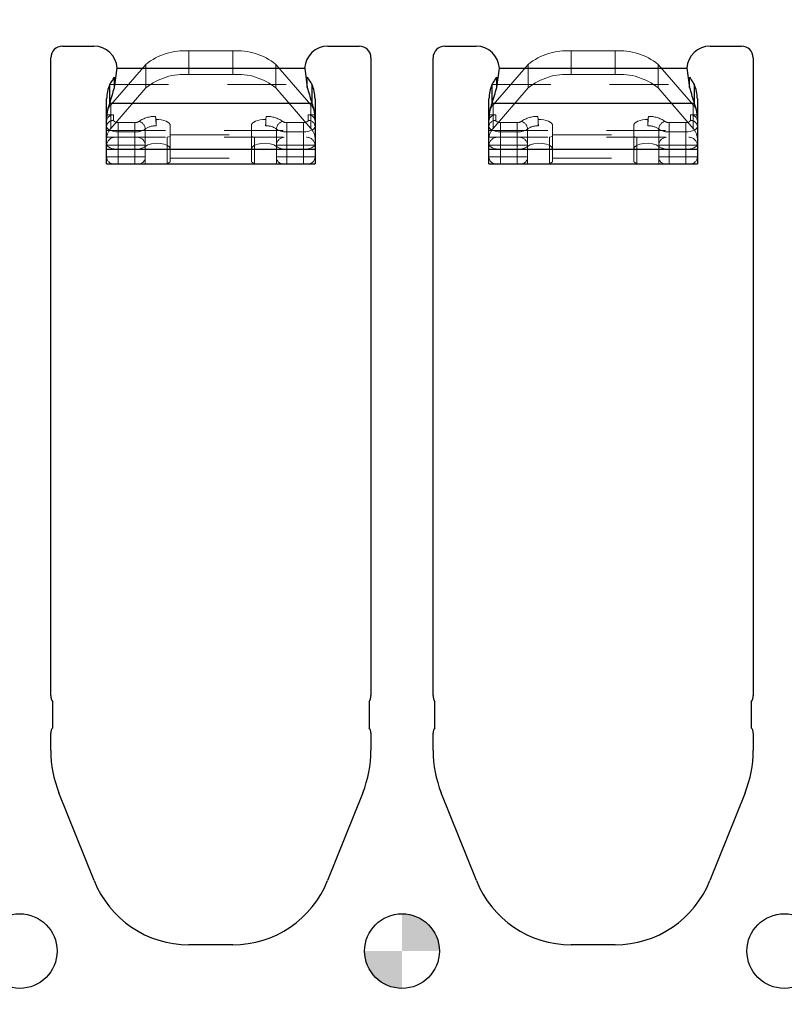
# Model space of a CAD drawing. Header units: inches. Extents: x -57.7 to -21.7, y -3.8 to 19.3.
# Tile 18 of 70: x -49.6 to -48.3, y 11.8 to 13.5. Entities that reach past the tile are written whole.
import ezdxf

# ---------------------------------------------------------------- set-up
doc = ezdxf.new("R2010")
doc.units = ezdxf.units.IN
doc.header["$LTSCALE"] = 0.5
doc.header["$MEASUREMENT"] = 0
doc.linetypes.add('HIDDEN', pattern=[0.225, 0.15, -0.075])
doc.layers.add('APP-M-S', color=30, linetype='Continuous')
doc.layers.add('PUN-M-S2', color=1, linetype='Continuous')

msp = doc.modelspace()

# ---------------------------------------------------------------- hatches: boundary and pattern name
at = {"layer": 'APP-M-S'}
h = msp.add_hatch(color=256, dxfattribs=at)
h.paths.add_polyline_path([(-48.86828, 11.86856, 0.4142136), (-48.93178, 11.93206), (-48.93178, 11.86856)])
h.paths.add_polyline_path([(-48.93178, 11.80506), (-48.93178, 11.86856), (-48.99528, 11.86856, 0.4142136)])
at = {"layer": 'PUN-M-S2'}
h = msp.add_hatch(dxfattribs=at)
h.set_pattern_fill('ANSI31', color=256, scale=0.25, style=0)
h.paths.add_polyline_path([(-39.24528, 15.11856, 1), (-39.11828, 15.11856, 1)])
h.paths.add_polyline_path([(-39.95822, 14.99859, 0.3066784), (-40.11954, 15.1078), (-40.19402, 15.1078, 0.3066784), (-40.35533, 14.99859), (-40.41511, 14.84915, 0.0954146), (-40.42894, 14.77731), (-40.42894, 14.7478, 0.4142136), (-40.41394, 14.7328), (-40.34894, 14.7328, 0.4142136), (-40.33394, 14.7478), (-40.33394, 14.77731, -0.0954146), (-40.3269, 14.81387), (-40.26713, 14.96331, -0.3066784), (-40.19402, 15.0128), (-40.11954, 15.0128, -0.3066784), (-40.04643, 14.96331), (-39.98665, 14.81387, -0.0954146), (-39.97961, 14.77731), (-39.97961, 14.7478, 0.4142136), (-39.96461, 14.7328), (-39.89961, 14.7328, 0.4142136), (-39.88461, 14.7478), (-39.88461, 14.77731, 0.0954146), (-39.89845, 14.84915)])
h.paths.add_polyline_path([(-39.24528, 11.86856, 1), (-39.11828, 11.86856, 1)])
h.paths.add_polyline_path([(-40.11954, 11.87932, 0.3066784), (-39.95822, 11.98853), (-39.89845, 12.13797, 0.0954146), (-39.88461, 12.20981), (-39.88461, 12.23932, 0.4142136), (-39.89961, 12.25432), (-39.96461, 12.25432, 0.4142136), (-39.97961, 12.23932), (-39.97961, 12.20981, -0.0954146), (-39.98665, 12.17326), (-40.04643, 12.02382, -0.3066784), (-40.11954, 11.97432), (-40.19402, 11.97432, -0.3066784), (-40.26713, 12.02382), (-40.3269, 12.17326, -0.0954146), (-40.33394, 12.20981), (-40.33394, 12.23932, 0.4142136), (-40.34894, 12.25432), (-40.41394, 12.25432, 0.4142136), (-40.42894, 12.23932), (-40.42894, 12.20981, 0.0954146), (-40.41511, 12.13797), (-40.35533, 11.98853, 0.3066784), (-40.19402, 11.87932)])
h.paths.add_polyline_path([(-41.18461, 12.30347), (-41.18461, 13.38847, 0.4142136), (-41.20461, 13.40847), (-41.25796, 13.40847, 0.3988719), (-41.29727, 13.37117), (-41.2929, 13.34945), (-41.28486, 13.32839, -0.074975), (-41.27961, 13.29356), (-41.27961, 12.29847, 0.4142136), (-41.26461, 12.28347), (-41.20461, 12.28347, 0.4142136)])
h.paths.add_polyline_path([(-41.63394, 12.29847), (-41.63394, 13.29356, -0.074975), (-41.62869, 13.32839), (-41.62066, 13.34945), (-41.61628, 13.37117, 0.3988719), (-41.6556, 13.40847), (-41.70894, 13.40847, 0.4142136), (-41.72894, 13.38847), (-41.72894, 12.30347, 0.4142136), (-41.70894, 12.28347), (-41.64894, 12.28347, 0.4142136)])
h.paths.add_polyline_path([(-41.83461, 13.59866), (-41.83461, 14.68366, 0.4142136), (-41.85461, 14.70366), (-41.91461, 14.70366, 0.4142136), (-41.92961, 14.68866), (-41.92961, 13.69356, -0.074975), (-41.93486, 13.65873), (-41.9429, 13.63767), (-41.94727, 13.61596, 0.3988719), (-41.90796, 13.57866), (-41.85461, 13.57866, 0.4142136)])
h.paths.add_polyline_path([(-42.82568, 12.24991), (-42.82568, 12.29448, 0.7832708), (-42.86835, 12.30501, -0.2786513), (-42.88578, 12.29448), (-42.91426, 12.29448, -0.3888787), (-42.93387, 12.31245), (-42.93394, 12.31331), (-42.93777, 12.35707, 0.3888787), (-42.94773, 12.3662), (-43.00568, 12.3662, 0.4142136), (-43.02568, 12.3462), (-43.02568, 12.29251), (-43.02568, 12.24867), (-43.02568, 12.1982, 0.4142136), (-43.00568, 12.1782), (-42.94773, 12.1782, 0.3888787), (-42.93777, 12.18733), (-42.93394, 12.23108), (-42.93387, 12.23194, -0.3888787), (-42.91426, 12.24991), (-42.88578, 12.24991, -0.2786513), (-42.86835, 12.23938, 0.7832708)])
h.paths.add_polyline_path([(-43.13788, 12.24867), (-43.13788, 12.29251), (-43.13788, 12.3462, 0.4142136), (-43.15788, 12.3662), (-43.21582, 12.3662, 0.3888787), (-43.22578, 12.35707), (-43.22961, 12.31331), (-43.22969, 12.31245, -0.3888787), (-43.2493, 12.29448), (-43.27778, 12.29448, -0.2786513), (-43.2952, 12.30501, 0.7832708), (-43.33788, 12.29448), (-43.33788, 12.24991, 0.7832708), (-43.2952, 12.23938, -0.2786513), (-43.27778, 12.24991), (-43.2493, 12.24991, -0.3888787), (-43.22969, 12.23194), (-43.22961, 12.23108), (-43.22578, 12.18733, 0.3888787), (-43.21582, 12.1782), (-43.15788, 12.1782, 0.4142136), (-43.13788, 12.1982)])
h.paths.add_polyline_path([(-43.13788, 14.69461), (-43.13788, 14.73846), (-43.13788, 14.78893, 0.4142136), (-43.15788, 14.80893), (-43.21582, 14.80893, 0.3888787), (-43.22578, 14.7998), (-43.22961, 14.75604), (-43.22969, 14.75518, -0.3888787), (-43.2493, 14.73721), (-43.27778, 14.73721, -0.2786513), (-43.2952, 14.74774, 0.7832708), (-43.33788, 14.73721), (-43.33788, 14.69264, 0.7832708), (-43.2952, 14.68211, -0.2786513), (-43.27778, 14.69264), (-43.2493, 14.69264, -0.3888787), (-43.22969, 14.67467), (-43.22961, 14.67381), (-43.22578, 14.63006, 0.3888787), (-43.21582, 14.62093), (-43.15788, 14.62093, 0.4142136), (-43.13788, 14.64093)])
h.paths.add_polyline_path([(-42.82568, 14.69264), (-42.82568, 14.73721, 0.7832708), (-42.86835, 14.74774, -0.2786513), (-42.88578, 14.73721), (-42.91426, 14.73721, -0.3888787), (-42.93387, 14.75518), (-42.93394, 14.75604), (-42.93777, 14.7998, 0.3888787), (-42.94773, 14.80893), (-43.00568, 14.80893, 0.4142136), (-43.02568, 14.78893), (-43.02568, 14.73846), (-43.02568, 14.69461), (-43.02568, 14.64093, 0.4142136), (-43.00568, 14.62093), (-42.94773, 14.62093, 0.3888787), (-42.93777, 14.63006), (-42.93394, 14.67381), (-42.93387, 14.67467, -0.3888787), (-42.91426, 14.69264), (-42.88578, 14.69264, -0.2786513), (-42.86835, 14.68211, 0.7832708)])
h.paths.add_polyline_path([(-51.69199, 13.3889), (-51.69199, 13.59823, -0.1191534), (-51.69727, 13.61596), (-51.74103, 13.61596), (-51.74643, 13.60972, -0.1934262), (-51.81954, 13.58687), (-51.89402, 13.58687, -0.1934262), (-51.96713, 13.60972), (-51.97253, 13.61596), (-52.01628, 13.61596, -0.1191534), (-52.02157, 13.59823), (-52.02157, 13.3889, -0.1191534), (-52.01628, 13.37117), (-51.97253, 13.37117), (-51.96713, 13.3774, -0.1934262), (-51.89402, 13.40026), (-51.81954, 13.40026, -0.1934262), (-51.74643, 13.3774), (-51.74103, 13.37117), (-51.69727, 13.37117, -0.1191534)])
h.paths.add_polyline_path([(-42.28394, 13.69356), (-42.28394, 14.68866, 0.4142136), (-42.29894, 14.70366), (-42.35894, 14.70366, 0.4142136), (-42.37894, 14.68366), (-42.37894, 13.59866, 0.4142136), (-42.35894, 13.57866), (-42.3056, 13.57866, 0.3988719), (-42.26628, 13.61596), (-42.27066, 13.63767), (-42.27869, 13.65873, -0.074975)])
h.paths.add_polyline_path([(-53.23178, 15.30606), (-53.23178, 15.49356), (-53.98178, 15.49356), (-53.98178, 11.49356), (-53.23178, 11.49356), (-53.23178, 11.68106), (-53.88178, 11.68106), (-53.88178, 11.88347, 0.0548242), (-53.84402, 11.87932), (-53.76954, 11.87932, 0.3066784), (-53.60822, 11.98853), (-53.54845, 12.13797, 0.0954146), (-53.53461, 12.20981), (-53.53461, 12.23932, 0.1697745), (-53.53788, 12.24867), (-53.53788, 12.29251, 0.1459542), (-53.53461, 12.30347), (-53.53461, 13.38847, 0.4142136), (-53.55461, 13.40847), (-53.60796, 13.40847, 0.2152504), (-53.63749, 13.39514), (-53.63749, 13.59199, 0.2152504), (-53.60796, 13.57866), (-53.55461, 13.57866, 0.4142136), (-53.53461, 13.59866), (-53.53461, 14.68366, 0.1459542), (-53.53788, 14.69461), (-53.53788, 14.73846, 0.1697745), (-53.53461, 14.7478), (-53.53461, 14.77731, 0.0954146), (-53.54845, 14.84915), (-53.60822, 14.99859, 0.3066784), (-53.76954, 15.1078), (-53.84402, 15.1078, 0.0548242), (-53.88178, 15.10365), (-53.88178, 15.30606)])
h.paths.add_polyline_path([(-51.81954, 13.58687, 0.1934262), (-51.74643, 13.60972), (-51.74643, 13.61596), (-51.81954, 13.61596)], flags=16)
h.paths.add_polyline_path([(-51.81954, 13.58687), (-51.81954, 13.61596), (-51.89402, 13.61596), (-51.89402, 13.58687)], flags=16)
h.paths.add_polyline_path([(-51.89402, 13.58687), (-51.89402, 13.61596), (-51.96713, 13.61596), (-51.96713, 13.60972, 0.1934262)], flags=16)
h.paths.add_polyline_path([(-51.89402, 13.37117), (-51.89402, 13.40026, 0.1934262), (-51.96713, 13.3774), (-51.96713, 13.37117)], flags=16)
h.paths.add_polyline_path([(-51.81954, 13.37117), (-51.81954, 13.40026), (-51.89402, 13.40026), (-51.89402, 13.37117)], flags=16)
h.paths.add_polyline_path([(-51.74643, 13.3774, 0.1934262), (-51.81954, 13.40026), (-51.81954, 13.37117), (-51.74643, 13.37117)], flags=16)
h.paths.add_polyline_path([(-53.54528, 15.11856, -1), (-53.41828, 15.11856, -1)], flags=0)
h.paths.add_polyline_path([(-53.54528, 11.86856, -1), (-53.41828, 11.86856, -1)], flags=0)
h.paths.add_polyline_path([(-53.23178, 12.53162), (-53.23178, 15.10365, 0.2476897), (-53.35533, 14.99859), (-53.41511, 14.84915, 0.0954146), (-53.42894, 14.77731), (-53.42894, 14.7478, 0.1697745), (-53.42568, 14.73846), (-53.42568, 14.69461, 0.1459542), (-53.42894, 14.68366), (-53.42894, 13.59866, 0.4142136), (-53.40894, 13.57866), (-53.3556, 13.57866, 0.2152504), (-53.32607, 13.59199), (-53.32607, 13.39514, 0.2152504), (-53.3556, 13.40847), (-53.40894, 13.40847, 0.4142136), (-53.42894, 13.38847), (-53.42894, 12.30347, 0.1459542), (-53.42568, 12.29251), (-53.42568, 12.24867, 0.1697745), (-53.42894, 12.23932), (-53.42894, 12.20981, 0.0954146), (-53.41511, 12.13797), (-53.35533, 11.98853, 0.2476897), (-53.23178, 11.88347)], flags=0)
h.paths.add_polyline_path([(-53.54528, 15.11856, 1), (-53.41828, 15.11856, 1)], flags=0)
h.paths.add_polyline_path([(-53.41828, 11.86856, 1), (-53.54528, 11.86856, 1)], flags=0)
h.paths.add_polyline_path([(-53.23178, 15.10365), (-53.23178, 15.30606), (-53.88178, 15.30606), (-53.88178, 15.10365, -0.0548242), (-53.84402, 15.1078), (-53.76954, 15.1078, -0.3066784), (-53.60822, 14.99859), (-53.54845, 14.84915, -0.0954146), (-53.53461, 14.77731), (-53.53461, 14.7478, -0.1697745), (-53.53788, 14.73846), (-53.53788, 14.69461, -0.1459542), (-53.53461, 14.68366), (-53.53461, 13.59866, -0.4142136), (-53.55461, 13.57866), (-53.60796, 13.57866, -0.2152504), (-53.63749, 13.59199), (-53.63749, 13.39514, -0.2152504), (-53.60796, 13.40847), (-53.55461, 13.40847, -0.4142136), (-53.53461, 13.38847), (-53.53461, 12.30347, -0.1459542), (-53.53788, 12.29251), (-53.53788, 12.24867, -0.1697745), (-53.53461, 12.23932), (-53.53461, 12.20981, -0.0954146), (-53.54845, 12.13797), (-53.60822, 11.98853, -0.3066784), (-53.76954, 11.87932), (-53.84402, 11.87932, -0.0548242), (-53.88178, 11.88347), (-53.88178, 11.68106), (-53.23178, 11.68106), (-53.23178, 11.88347, -0.2476897), (-53.35533, 11.98853), (-53.41511, 12.13797, -0.0954146), (-53.42894, 12.20981), (-53.42894, 12.23932, -0.1697745), (-53.42568, 12.24867), (-53.42568, 12.29251, -0.1459542), (-53.42894, 12.30347), (-53.42894, 13.38847, -0.4142136), (-53.40894, 13.40847), (-53.3556, 13.40847, -0.2152504), (-53.32607, 13.39514), (-53.32607, 13.59199, -0.2152504), (-53.3556, 13.57866), (-53.40894, 13.57866, -0.4142136), (-53.42894, 13.59866), (-53.42894, 14.68366, -0.1459542), (-53.42568, 14.69461), (-53.42568, 14.73846, -0.1697745), (-53.42894, 14.7478), (-53.42894, 14.77731, -0.0954146), (-53.41511, 14.84915), (-53.35533, 14.99859, -0.2476897)], flags=16)

# ---------------------------------------------------------------- linework, layer by layer
at = {"layer": 'APP-M-S', "linetype": 'Continuous', "lineweight": 25}
for p, q in [((-49.50894, 13.40847), (-49.4556, 13.40847)), ((-49.05796, 13.40847), (-49.00461, 13.40847)), ((-48.85894, 13.40847), (-48.8056, 13.40847)), ((-48.40796, 13.40847), (-48.35461, 13.40847)), ((-49.52894, 12.30347), (-49.52894, 13.38847)), ((-48.98461, 13.38847), (-48.98461, 12.30347)), ((-48.87894, 12.30347), (-48.87894, 13.38847)), ((-48.33461, 13.38847), (-48.33461, 12.30347)), ((-49.42066, 13.3383), (-49.41628, 13.37117)), ((-49.41628, 13.37117), (-49.09727, 13.37117)), ((-49.09727, 13.37117), (-49.0929, 13.3383)), ((-48.77066, 13.3383), (-48.76628, 13.37117)), ((-48.76628, 13.37117), (-48.44727, 13.37117)), ((-48.44727, 13.37117), (-48.4429, 13.3383)), ((-49.42066, 13.3383), (-49.42066, 13.35588)), ((-49.0929, 13.3383), (-49.0929, 13.35588)), ((-48.77066, 13.3383), (-48.77066, 13.35588)), ((-48.4429, 13.3383), (-48.4429, 13.35588)), ((-49.42869, 13.31131), (-49.42869, 13.34333)), ((-49.08486, 13.34333), (-49.08486, 13.31131)), ((-48.77869, 13.31131), (-48.77869, 13.34333)), ((-48.43486, 13.34333), (-48.43486, 13.31131)), ((-49.43394, 13.20805), (-49.43394, 13.3187)), ((-49.42869, 13.31131), (-49.08486, 13.31131)), ((-49.07961, 13.3187), (-49.07961, 13.20805)), ((-48.78394, 13.20805), (-48.78394, 13.3187)), ((-48.77869, 13.31131), (-48.43486, 13.31131)), ((-48.42961, 13.3187), (-48.42961, 13.20805)), ((-49.43394, 13.23284), (-49.07961, 13.23284)), ((-48.78394, 13.23284), (-48.42961, 13.23284)), ((-49.43394, 13.20805), (-49.07961, 13.20805)), ((-48.78394, 13.20805), (-48.42961, 13.20805)), ((-49.52568, 12.24867), (-49.52568, 12.29251)), ((-48.98788, 12.29251), (-48.98788, 12.24867)), ((-48.87568, 12.24867), (-48.87568, 12.29251)), ((-48.33788, 12.29251), (-48.33788, 12.24867)), ((-49.52894, 12.20981), (-49.52894, 12.23932)), ((-48.98461, 12.23932), (-48.98461, 12.20981)), ((-48.87894, 12.20981), (-48.87894, 12.23932)), ((-48.33461, 12.23932), (-48.33461, 12.20981)), ((-49.45533, 11.98853), (-49.51511, 12.13797)), ((-48.99845, 12.13797), (-49.05822, 11.98853)), ((-48.80533, 11.98853), (-48.86511, 12.13797)), ((-48.34845, 12.13797), (-48.40822, 11.98853)), ((-49.21954, 11.87932), (-49.29402, 11.87932)), ((-48.56954, 11.87932), (-48.64402, 11.87932))]:
    msp.add_line(p, q, dxfattribs=at)
at = {"layer": 'APP-M-S', "linetype": 'HIDDEN', "lineweight": 18}
for p, q in [((-49.21954, 13.40026), (-49.29402, 13.40026)), ((-49.29402, 13.40026), (-49.29402, 13.3601)), ((-49.21954, 13.40026), (-49.21954, 13.3601)), ((-48.56954, 13.40026), (-48.64402, 13.40026)), ((-48.64402, 13.40026), (-48.64402, 13.3601)), ((-48.56954, 13.40026), (-48.56954, 13.3601)), ((-49.36713, 13.3774), (-49.4269, 13.3084)), ((-49.41628, 13.37117), (-49.09727, 13.37117)), ((-49.36713, 13.3774), (-49.36713, 13.33724)), ((-49.08665, 13.3084), (-49.14643, 13.3774)), ((-49.14643, 13.3774), (-49.14643, 13.33724)), ((-48.71713, 13.3774), (-48.7769, 13.3084)), ((-48.76628, 13.37117), (-48.44727, 13.37117)), ((-48.71713, 13.3774), (-48.71713, 13.33724)), ((-48.43665, 13.3084), (-48.49643, 13.3774)), ((-48.49643, 13.3774), (-48.49643, 13.33724)), ((-49.21954, 13.3601), (-49.29402, 13.3601)), ((-48.56954, 13.3601), (-48.64402, 13.3601)), ((-49.42869, 13.34333), (-49.08486, 13.34333)), ((-49.36713, 13.33724), (-49.4269, 13.26824)), ((-49.08665, 13.26824), (-49.14643, 13.33724)), ((-48.77869, 13.34333), (-48.43486, 13.34333)), ((-48.71713, 13.33724), (-48.7769, 13.26824)), ((-48.43665, 13.26824), (-48.49643, 13.33724)), ((-49.4269, 13.3084), (-49.4269, 13.26824)), ((-49.08665, 13.3084), (-49.08665, 13.26824)), ((-48.7769, 13.3084), (-48.7769, 13.26824)), ((-48.43665, 13.3084), (-48.43665, 13.26824)), ((-49.43394, 13.29152), (-49.42213, 13.29152)), ((-49.42213, 13.29152), (-49.42213, 13.28209)), ((-49.34998, 13.28343), (-49.35085, 13.28887)), ((-49.16271, 13.28887), (-49.16358, 13.28343)), ((-49.09142, 13.29152), (-49.07961, 13.29152)), ((-49.09142, 13.29152), (-49.09142, 13.28209)), ((-48.78394, 13.29152), (-48.77213, 13.29152)), ((-48.77213, 13.29152), (-48.77213, 13.28209)), ((-48.69998, 13.28343), (-48.70085, 13.28887)), ((-48.51271, 13.28887), (-48.51358, 13.28343)), ((-48.44142, 13.29152), (-48.42961, 13.29152)), ((-48.44142, 13.29152), (-48.44142, 13.28209)), ((-49.41426, 13.20805), (-49.41426, 13.27846)), ((-49.41426, 13.27846), (-49.38578, 13.27846)), ((-49.38578, 13.20805), (-49.38578, 13.27846)), ((-49.34998, 13.27295), (-49.34998, 13.28343)), ((-49.32568, 13.21151), (-49.32568, 13.273)), ((-49.18788, 13.21151), (-49.18788, 13.273)), ((-49.16358, 13.28343), (-49.16358, 13.27295)), ((-49.12778, 13.27846), (-49.12778, 13.20805)), ((-49.0993, 13.27846), (-49.12778, 13.27846)), ((-49.0993, 13.27846), (-49.0993, 13.20805)), ((-48.76426, 13.20805), (-48.76426, 13.27846)), ((-48.76426, 13.27846), (-48.73578, 13.27846)), ((-48.73578, 13.20805), (-48.73578, 13.27846)), ((-48.69998, 13.27295), (-48.69998, 13.28343)), ((-48.67568, 13.21151), (-48.67568, 13.273)), ((-48.53788, 13.21151), (-48.53788, 13.273)), ((-48.51358, 13.28343), (-48.51358, 13.27295)), ((-48.47778, 13.27846), (-48.47778, 13.20805)), ((-48.4493, 13.27846), (-48.47778, 13.27846)), ((-48.4493, 13.27846), (-48.4493, 13.20805)), ((-49.43394, 13.26486), (-49.07961, 13.26486)), ((-49.43394, 13.25333), (-49.07961, 13.25333)), ((-49.41426, 13.26253), (-49.38578, 13.26253)), ((-49.36835, 13.26739), (-49.36835, 13.20805)), ((-49.32568, 13.25494), (-49.33097, 13.25333)), ((-49.33097, 13.25333), (-49.33097, 13.20805)), ((-49.32568, 13.25777), (-49.18788, 13.25777)), ((-49.18259, 13.25333), (-49.18788, 13.25494)), ((-49.18259, 13.20805), (-49.18259, 13.25333)), ((-49.1452, 13.20805), (-49.1452, 13.26739)), ((-49.0993, 13.26253), (-49.12778, 13.26253)), ((-48.78394, 13.26486), (-48.42961, 13.26486)), ((-48.78394, 13.25333), (-48.42961, 13.25333)), ((-48.76426, 13.26253), (-48.73578, 13.26253)), ((-48.71835, 13.26739), (-48.71835, 13.20805)), ((-48.67568, 13.25494), (-48.68097, 13.25333)), ((-48.68097, 13.25333), (-48.68097, 13.20805)), ((-48.67568, 13.25777), (-48.53788, 13.25777)), ((-48.53259, 13.25333), (-48.53788, 13.25494)), ((-48.53259, 13.20805), (-48.53259, 13.25333)), ((-48.4952, 13.20805), (-48.4952, 13.26739)), ((-48.4493, 13.26253), (-48.47778, 13.26253)), ((-49.36835, 13.23977), (-49.43394, 13.23977)), ((-49.1452, 13.23977), (-49.07961, 13.23977)), ((-48.71835, 13.23977), (-48.78394, 13.23977)), ((-48.4952, 13.23977), (-48.42961, 13.23977)), ((-49.36835, 13.21986), (-49.43394, 13.21986)), ((-49.41426, 13.23284), (-49.38578, 13.23284)), ((-49.1452, 13.21986), (-49.07961, 13.21986)), ((-49.12778, 13.23284), (-49.0993, 13.23284)), ((-48.71835, 13.21986), (-48.78394, 13.21986)), ((-48.76426, 13.23284), (-48.73578, 13.23284)), ((-48.4952, 13.21986), (-48.42961, 13.21986)), ((-48.47778, 13.23284), (-48.4493, 13.23284)), ((-49.32568, 13.21151), (-49.33097, 13.20805)), ((-49.32568, 13.21761), (-49.18788, 13.21761)), ((-49.18259, 13.20805), (-49.18788, 13.21151)), ((-48.67568, 13.21151), (-48.68097, 13.20805)), ((-48.67568, 13.21761), (-48.53788, 13.21761)), ((-48.53259, 13.20805), (-48.53788, 13.21151))]:
    msp.add_line(p, q, dxfattribs=at)
at = {"layer": 'APP-M-S', "linetype": 'HIDDEN', "lineweight": 18, "flags": 128}
for points in [[(-49.41628, 13.37117), (-49.41628, 13.37117)], [(-49.09727, 13.37117), (-49.09727, 13.37117)], [(-48.76628, 13.37117), (-48.76628, 13.37117)], [(-48.44727, 13.37117), (-48.44727, 13.37117)], [(-49.43394, 13.27162), (-49.43357, 13.26984), (-49.43245, 13.26814), (-49.43063, 13.26657), (-49.42818, 13.26519), (-49.42519, 13.26406), (-49.42179, 13.26322), (-49.4181, 13.2627), (-49.41426, 13.26253)], [(-49.42213, 13.28209), (-49.42198, 13.28138), (-49.42153, 13.2807), (-49.42081, 13.28007), (-49.41983, 13.27952), (-49.41863, 13.27907), (-49.41727, 13.27873), (-49.41579, 13.27853), (-49.41426, 13.27846)], [(-49.34998, 13.28343), (-49.34533, 13.28337), (-49.34082, 13.28287), (-49.33662, 13.28195), (-49.33291, 13.28066), (-49.32985, 13.27905), (-49.32756, 13.27718), (-49.32615, 13.27514), (-49.32568, 13.273)], [(-49.18788, 13.273), (-49.1874, 13.27514), (-49.18599, 13.27718), (-49.18371, 13.27905), (-49.18065, 13.28066), (-49.17694, 13.28195), (-49.17274, 13.28287), (-49.16822, 13.28337), (-49.16358, 13.28343)], [(-49.09142, 13.28209), (-49.09158, 13.28138), (-49.09202, 13.2807), (-49.09275, 13.28007), (-49.09373, 13.27952), (-49.09492, 13.27907), (-49.09628, 13.27873), (-49.09776, 13.27853), (-49.0993, 13.27846)], [(-49.07961, 13.27162), (-49.07999, 13.26984), (-49.08111, 13.26814), (-49.08293, 13.26657), (-49.08538, 13.26519), (-49.08836, 13.26406), (-49.09176, 13.26322), (-49.09546, 13.2627), (-49.0993, 13.26253)], [(-48.78394, 13.27162), (-48.78357, 13.26984), (-48.78245, 13.26814), (-48.78063, 13.26657), (-48.77818, 13.26519), (-48.77519, 13.26406), (-48.77179, 13.26322), (-48.7681, 13.2627), (-48.76426, 13.26253)], [(-48.77213, 13.28209), (-48.77198, 13.28138), (-48.77153, 13.2807), (-48.77081, 13.28007), (-48.76983, 13.27952), (-48.76863, 13.27907), (-48.76727, 13.27873), (-48.76579, 13.27853), (-48.76426, 13.27846)], [(-48.69998, 13.28343), (-48.69533, 13.28337), (-48.69082, 13.28287), (-48.68662, 13.28195), (-48.68291, 13.28066), (-48.67985, 13.27905), (-48.67756, 13.27718), (-48.67615, 13.27514), (-48.67568, 13.273)], [(-48.53788, 13.273), (-48.5374, 13.27514), (-48.53599, 13.27718), (-48.53371, 13.27905), (-48.53065, 13.28066), (-48.52694, 13.28195), (-48.52274, 13.28287), (-48.51822, 13.28337), (-48.51358, 13.28343)], [(-48.44142, 13.28209), (-48.44158, 13.28138), (-48.44202, 13.2807), (-48.44275, 13.28007), (-48.44373, 13.27952), (-48.44492, 13.27907), (-48.44628, 13.27873), (-48.44776, 13.27853), (-48.4493, 13.27846)], [(-48.42961, 13.27162), (-48.42999, 13.26984), (-48.43111, 13.26814), (-48.43293, 13.26657), (-48.43538, 13.26519), (-48.43836, 13.26406), (-48.44176, 13.26322), (-48.44546, 13.2627), (-48.4493, 13.26253)], [(-49.43394, 13.24193), (-49.43357, 13.24016), (-49.43245, 13.23845), (-49.43063, 13.23688), (-49.42818, 13.23551), (-49.42519, 13.23438), (-49.42179, 13.23354), (-49.4181, 13.23302), (-49.41426, 13.23284)], [(-49.36835, 13.23771), (-49.36382, 13.24046), (-49.3576, 13.24238), (-49.35036, 13.24325), (-49.34289, 13.24299), (-49.33602, 13.24162), (-49.33049, 13.23929), (-49.32691, 13.23625), (-49.32568, 13.23284)], [(-49.18788, 13.23284), (-49.18664, 13.23625), (-49.18306, 13.23929), (-49.17754, 13.24162), (-49.17067, 13.24299), (-49.1632, 13.24325), (-49.15596, 13.24238), (-49.14973, 13.24046), (-49.1452, 13.23771)], [(-49.0993, 13.23284), (-49.09546, 13.23302), (-49.09176, 13.23354), (-49.08836, 13.23438), (-49.08538, 13.23551), (-49.08293, 13.23688), (-49.08111, 13.23845), (-49.07999, 13.24016), (-49.07961, 13.24193)], [(-48.78394, 13.24193), (-48.78357, 13.24016), (-48.78245, 13.23845), (-48.78063, 13.23688), (-48.77818, 13.23551), (-48.77519, 13.23438), (-48.77179, 13.23354), (-48.7681, 13.23302), (-48.76426, 13.23284)], [(-48.71835, 13.23771), (-48.71382, 13.24046), (-48.7076, 13.24238), (-48.70036, 13.24325), (-48.69289, 13.24299), (-48.68602, 13.24162), (-48.68049, 13.23929), (-48.67691, 13.23625), (-48.67568, 13.23284)], [(-48.53788, 13.23284), (-48.53664, 13.23625), (-48.53306, 13.23929), (-48.52754, 13.24162), (-48.52067, 13.24299), (-48.5132, 13.24325), (-48.50596, 13.24238), (-48.49973, 13.24046), (-48.4952, 13.23771)], [(-48.4493, 13.23284), (-48.44546, 13.23302), (-48.44176, 13.23354), (-48.43836, 13.23438), (-48.43538, 13.23551), (-48.43293, 13.23688), (-48.43111, 13.23845), (-48.42999, 13.24016), (-48.42961, 13.24193)]]:
    msp.add_lwpolyline(points, dxfattribs=at)
at = {"layer": 'APP-M-S', "linetype": 'Continuous', "lineweight": 25}
for centre in [(-49.58178, 11.86856), (-48.93178, 11.86856), (-48.28178, 11.86856)]:
    msp.add_circle(centre, 0.0635, dxfattribs=at)
for centre, radius, start, end in [((-49.50894, 13.38847), 0.02, 90, 180), ((-49.4556, 13.3691), 0.03937, 3.01733, 90), ((-49.05796, 13.3691), 0.03937, 90, 176.98267), ((-49.00461, 13.38847), 0.02, 0, 90), ((-48.85894, 13.38847), 0.02, 90, 180), ((-48.8056, 13.3691), 0.03937, 3.01733, 90), ((-48.40796, 13.3691), 0.03937, 90, 176.98267), ((-48.35461, 13.38847), 0.02, 0, 90), ((-49.37255, 13.31848), 0.06139, 156.12668, 179.79619), ((-49.141, 13.31848), 0.06139, 0.20381, 23.87332), ((-48.72255, 13.31848), 0.06139, 156.12668, 179.79619), ((-48.491, 13.31848), 0.06139, 0.20381, 23.87332), ((-49.37255, 13.28647), 0.06139, 156.12668, 179.79619), ((-49.141, 13.28647), 0.06139, 0.20381, 23.87332), ((-48.72255, 13.28647), 0.06139, 156.12668, 179.79619), ((-48.491, 13.28647), 0.06139, 0.20381, 23.87332), ((-49.50894, 12.30347), 0.02, 180, 213.21571), ((-49.00461, 12.30347), 0.02, 326.78429, 0), ((-48.85894, 12.30347), 0.02, 180, 213.21571), ((-48.35461, 12.30347), 0.02, 326.78429, 0), ((-49.51394, 12.23932), 0.015, 141.45806, 180), ((-48.99961, 12.23932), 0.015, 0, 38.54194), ((-48.86394, 12.23932), 0.015, 141.45806, 180), ((-48.34961, 12.23932), 0.015, 0, 38.54194), ((-49.33552, 12.20981), 0.19343, 180, 201.80141), ((-49.17804, 12.20981), 0.19343, 338.19859, 0), ((-48.68552, 12.20981), 0.19343, 180, 201.80141), ((-48.52804, 12.20981), 0.19343, 338.19859, 0), ((-49.29402, 12.05306), 0.17374, 201.80141, 270), ((-49.21954, 12.05306), 0.17374, 270, 338.19859), ((-48.64402, 12.05306), 0.17374, 201.80141, 270), ((-48.56954, 12.05306), 0.17374, 270, 338.19859)]:
    msp.add_arc(centre, radius, start, end, dxfattribs=at)
at = {"layer": 'APP-M-S', "linetype": 'HIDDEN', "lineweight": 18}
for centre, radius, start, end in [((-49.30214, 13.29787), 0.10271, 85.46561, 129.25487), ((-49.21142, 13.29787), 0.10271, 50.74513, 94.53439), ((-48.65214, 13.29787), 0.10271, 85.46561, 129.25487), ((-48.56142, 13.29787), 0.10271, 50.74513, 94.53439), ((-49.30214, 13.25771), 0.10271, 85.46561, 129.25487), ((-49.21142, 13.25771), 0.10271, 50.74513, 94.53439), ((-48.65214, 13.25771), 0.10271, 85.46561, 129.25487), ((-48.56142, 13.25771), 0.10271, 50.74513, 94.53439), ((-49.40805, 13.29063), 0.02591, 136.69458, 178.02612), ((-49.10551, 13.29063), 0.02591, 1.97388, 43.30542), ((-48.75805, 13.29063), 0.02591, 136.69458, 178.02612), ((-48.45551, 13.29063), 0.02591, 1.97388, 43.30542), ((-49.42276, 13.28033), 0.0112, 86.77879, 176.36795), ((-49.35191, 13.24196), 0.04692, 88.70028, 124.98438), ((-49.47861, 13.27392), 0.12864, 359.57065, 6.6746), ((-49.03495, 13.27392), 0.12864, 173.3254, 180.42935), ((-49.16165, 13.24196), 0.04692, 55.01562, 91.29972), ((-49.09079, 13.28033), 0.0112, 3.63205, 93.22121), ((-48.77276, 13.28033), 0.0112, 86.77879, 176.36795), ((-48.70191, 13.24196), 0.04692, 88.70028, 124.98438), ((-48.82861, 13.27392), 0.12864, 359.57065, 6.6746), ((-48.38495, 13.27392), 0.12864, 173.3254, 180.42935), ((-48.51165, 13.24196), 0.04692, 55.01562, 91.29972), ((-48.44079, 13.28033), 0.0112, 3.63205, 93.22121), ((-49.42276, 13.27091), 0.0112, 86.77879, 176.36795), ((-49.38514, 13.28961), 0.01117, 266.69482, 304.48305), ((-49.3824, 13.26681), 0.01406, 2.35454, 75.2074), ((-49.35068, 13.24213), 0.03083, 88.70028, 124.98438), ((-49.16288, 13.24213), 0.03083, 55.01562, 91.29972), ((-49.13116, 13.26681), 0.01406, 104.7926, 177.64546), ((-49.12842, 13.28961), 0.01117, 235.51695, 273.30518), ((-49.09079, 13.27091), 0.0112, 3.63205, 93.22121), ((-48.77276, 13.27091), 0.0112, 86.77879, 176.36795), ((-48.73514, 13.28961), 0.01117, 266.69482, 304.48305), ((-48.7324, 13.26681), 0.01406, 2.35454, 75.2074), ((-48.70068, 13.24213), 0.03083, 88.70028, 124.98438), ((-48.51288, 13.24213), 0.03083, 55.01562, 91.29972), ((-48.48116, 13.26681), 0.01406, 104.7926, 177.64546), ((-48.47842, 13.28961), 0.01117, 235.51695, 273.30518), ((-48.44079, 13.27091), 0.0112, 3.63205, 93.22121), ((-49.40805, 13.25047), 0.02591, 136.69458, 178.02612), ((-49.4194, 13.23874), 0.01458, 90, 175.94438), ((-49.38417, 13.29042), 0.02793, 266.69482, 304.48305), ((-49.38204, 13.23966), 0.01369, 0.45662, 86.62013), ((-49.12939, 13.29042), 0.02793, 235.51695, 273.30518), ((-49.13152, 13.23966), 0.01369, 93.37987, 179.54338), ((-49.09416, 13.23874), 0.01458, 4.05562, 90), ((-49.10551, 13.25047), 0.02591, 1.97388, 43.30542), ((-48.75805, 13.25047), 0.02591, 136.69458, 178.02612), ((-48.7694, 13.23874), 0.01458, 90, 175.94438), ((-48.73417, 13.29042), 0.02793, 266.69482, 304.48305), ((-48.73204, 13.23966), 0.01369, 0.45662, 86.62013), ((-48.47939, 13.29042), 0.02793, 235.51695, 273.30518), ((-48.48152, 13.23966), 0.01369, 93.37987, 179.54338), ((-48.44416, 13.23874), 0.01458, 4.05562, 90), ((-48.45551, 13.25047), 0.02591, 1.97388, 43.30542), ((-49.38417, 13.26073), 0.02793, 266.69482, 304.48305), ((-49.12939, 13.26073), 0.02793, 235.51695, 273.30518), ((-48.73417, 13.26073), 0.02793, 266.69482, 304.48305), ((-48.47939, 13.26073), 0.02793, 235.51695, 273.30518), ((-49.42213, 13.21986), 0.01181, 180, 270), ((-49.37953, 13.21922), 0.0112, 273.69542, 3.27088), ((-49.13403, 13.21922), 0.0112, 176.72912, 266.30458), ((-49.09142, 13.21986), 0.01181, 270, 0), ((-48.77213, 13.21986), 0.01181, 180, 270), ((-48.72953, 13.21922), 0.0112, 273.69542, 3.27088), ((-48.48403, 13.21922), 0.0112, 176.72912, 266.30458), ((-48.44142, 13.21986), 0.01181, 270, 0)]:
    msp.add_arc(centre, radius, start, end, dxfattribs=at)
at = {"layer": 'APP-M-S', "linetype": 'Continuous', "lineweight": 25}
for points, knots in [([(-49.42869, 13.34333), (-49.42737, 13.34519), (-49.42537, 13.34801), (-49.4227, 13.35236), (-49.42134, 13.35471), (-49.42066, 13.35588)], [0, 0, 0, 0, 0.49244, 0.7452649, 1, 1, 1, 1]), ([(-49.0929, 13.35588), (-49.09158, 13.35363), (-49.08958, 13.35022), (-49.08691, 13.34614), (-49.08555, 13.34427), (-49.08486, 13.34333)], [0, 0, 0, 0, 0.49244, 0.7452649, 1, 1, 1, 1]), ([(-48.77869, 13.34333), (-48.77737, 13.34519), (-48.77537, 13.34801), (-48.7727, 13.35236), (-48.77134, 13.35471), (-48.77066, 13.35588)], [0, 0, 0, 0, 0.49244, 0.7452649, 1, 1, 1, 1]), ([(-48.4429, 13.35588), (-48.44158, 13.35363), (-48.43958, 13.35022), (-48.43691, 13.34614), (-48.43555, 13.34427), (-48.43486, 13.34333)], [0, 0, 0, 0, 0.49244, 0.7452649, 1, 1, 1, 1]), ([(-49.42869, 13.31131), (-49.428, 13.31336), (-49.42663, 13.31744), (-49.42395, 13.32623), (-49.42196, 13.33353), (-49.42066, 13.3383)], [0, 0, 0, 0, 0.2571913, 0.5143827, 1, 1, 1, 1]), ([(-49.0929, 13.3383), (-49.09221, 13.33575), (-49.09083, 13.33065), (-49.08816, 13.3213), (-49.08617, 13.31526), (-49.08486, 13.31131)], [0, 0, 0, 0, 0.2571913, 0.5143827, 1, 1, 1, 1]), ([(-48.77869, 13.31131), (-48.778, 13.31336), (-48.77663, 13.31744), (-48.77395, 13.32623), (-48.77196, 13.33353), (-48.77066, 13.3383)], [0, 0, 0, 0, 0.2571913, 0.5143827, 1, 1, 1, 1]), ([(-48.4429, 13.3383), (-48.44221, 13.33575), (-48.44083, 13.33065), (-48.43816, 13.3213), (-48.43617, 13.31526), (-48.43486, 13.31131)], [0, 0, 0, 0, 0.2571913, 0.5143827, 1, 1, 1, 1])]:
    msp.add_open_spline(points, degree=3, knots=knots, dxfattribs=at)

doc.saveas('drawing.dxf')
